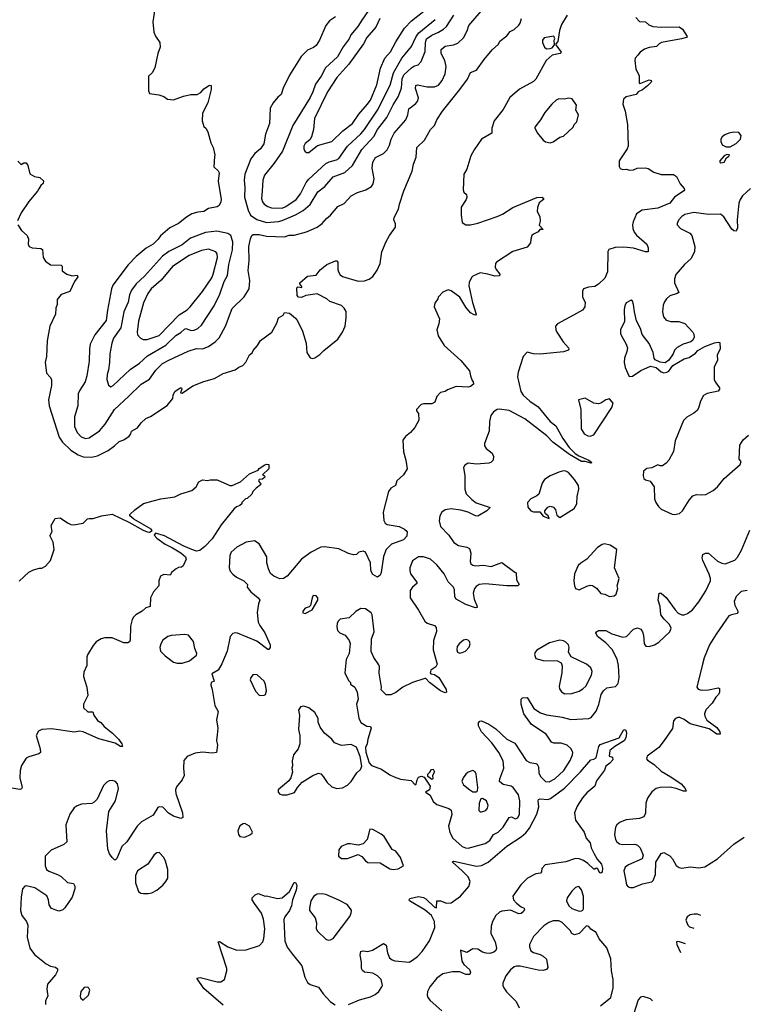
# Model space of a CAD drawing. Extents: x 1468344 to 1613994, y 525695 to 643861.
# Tile 246 of 256: x 1567620 to 1573622, y 565609 to 573764. Entities that reach past the tile are written whole.
import ezdxf

# ---------------------------------------------------------------- set-up
doc = ezdxf.new("R2010")
doc.units = 0

msp = doc.modelspace()

# ---------------------------------------------------------------- linework, layer by layer
at = {"layer": '0CON10XD'}
for points in [[(1568753.8, 573945), (1568722.9, 573745), (1568731.1, 573661.1), (1568745, 573626.2), (1568781.2, 573575), (1568783.8, 573535), (1568763.8, 573485), (1568738.8, 573365), (1568717.5, 573325), (1568686.2, 573295), (1568686.7, 573175), (1568695, 573153.8), (1568772.3, 573142.3), (1568815, 573126.7), (1568845, 573106.7), (1568895, 573100), (1568978.3, 573131.7), (1569037, 573143), (1569090, 573145), (1569119.3, 573160.7), (1569145, 573190), (1569185, 573216.7), (1569195, 573222.5), (1569205, 573217.5), (1569206, 573185), (1569180, 573075), (1569135, 572990), (1569132.5, 572925), (1569145, 572880), (1569162.5, 572865), (1569177.5, 572835), (1569202.5, 572745), (1569222.5, 572705), (1569236.7, 572645), (1569235, 572630), (1569227.5, 572545), (1569265, 572513.3), (1569273.8, 572495), (1569263.9, 572426.1), (1569290, 572275), (1569287.5, 572255), (1569272.5, 572225), (1569255, 572213.8), (1569185, 572200.8), (1569145, 572174.4), (1569095, 572168.6), (1569045.5, 572154.5), (1569000.6, 572129.4), (1568935, 572077.1), (1568865, 572040.8), (1568787.2, 571972.8), (1568768.5, 571945), (1568725, 571905.3), (1568668.7, 571871.3), (1568585, 571803.3), (1568517.4, 571732.6), (1568391.5, 571565), (1568380, 571535), (1568348.5, 571358.5), (1568336.5, 571273.5), (1568242.2, 571155), (1568204.4, 571075), (1568197.9, 571037.9), (1568195.6, 570935.6), (1568177.7, 570815), (1568162.5, 570765), (1568117.5, 570695), (1568105.7, 570665), (1568100.5, 570565), (1568075.4, 570475), (1568073.3, 570393.3), (1568095, 570344.2), (1568128.6, 570308.6), (1568165, 570293.8), (1568195, 570301.2), (1568281.3, 570358.7), (1568329.6, 570415), (1568404.4, 570535.6), (1568525.6, 570645), (1568625.3, 570744.7), (1568695, 570787.1), (1568747.6, 570862.4), (1568804.3, 570915), (1568855, 570944.5), (1569015, 571018.5), (1569085, 571040), (1569135, 571037.5), (1569185, 571056.7), (1569239.2, 571095), (1569271.9, 571128.1), (1569324.4, 571225), (1569379.6, 571370.4), (1569480.3, 571469.7), (1569520, 571535), (1569527.1, 571605), (1569513.2, 571686.8), (1569521.7, 571768.3), (1569518.5, 571885), (1569530.7, 571949.3), (1569543.3, 571976.7), (1569554.5, 571985.5), (1569605, 571985.4), (1569665, 571970.4), (1569815, 571966.5), (1569852.2, 571977.8), (1569895, 571979.5), (1569995, 572008.1), (1570085, 572045.7), (1570124.6, 572075.4), (1570161.7, 572118.3), (1570194.5, 572145.5), (1570255, 572216.2), (1570309.3, 572240.7), (1570366.4, 572303.6), (1570417.4, 572332.6), (1570486.7, 572355), (1570535, 572381.2), (1570547.5, 572405), (1570555.6, 572445), (1570541.2, 572535), (1570546.7, 572585), (1570568.5, 572621.5), (1570635, 572656.7), (1570663.1, 572685), (1570684.5, 572725), (1570696.7, 572775), (1570721.1, 572825), (1570820, 572935), (1570835.4, 572974.6), (1570844.4, 573025), (1570901.5, 573068.5), (1570919.2, 573090.8), (1570923.7, 573116.3), (1570898.9, 573195), (1570901.5, 573218.5), (1570915, 573224.5), (1570995, 573208.2), (1571055, 573208.5), (1571088.4, 573221.6), (1571120.9, 573259.1), (1571143.6, 573315), (1571152.3, 573375), (1571141.2, 573425), (1571112.3, 573485), (1571112.4, 573517.6), (1571145.4, 573544.6), (1571213.7, 573556.3), (1571249.3, 573570.7), (1571296, 573614), (1571327.9, 573672.1), (1571340.6, 573715), (1571460, 573855)], [(1570539.1, 573885), (1570455, 573759.5), (1570422, 573708), (1570362.8, 573637.3), (1570349.2, 573605), (1570300.8, 573539.2), (1570252.7, 573455), (1570154.2, 573365.8), (1570117.5, 573295), (1570069.2, 573230.8), (1570049.2, 573165), (1570025, 573118.6), (1569882.4, 572887.6), (1569797.3, 572675), (1569729.1, 572575), (1569647.8, 572475), (1569634.5, 572435), (1569627.6, 572342.4), (1569622.2, 572282.2), (1569630.6, 572255), (1569645.8, 572235), (1569675, 572215.5), (1569705, 572204.6), (1569795, 572204.1)], [(1572155, 573800), (1572108, 573725), (1572090.8, 573675), (1572077, 573583), (1572060, 573565), (1572060, 573555), (1572106, 573494), (1572097, 573483), (1572031.2, 573468.8), (1571981.4, 573425), (1571895, 573270.8), (1571875, 573251.5), (1571760.5, 573189.5), (1571681.5, 573118.5), (1571625, 573018.6), (1571550, 572925), (1571530, 572865), (1571531.2, 572825), (1571445, 572772.9), (1571383.5, 572686.5), (1571358.2, 572635), (1571323, 572527), (1571300.4, 572485), (1571293.1, 572355), (1571300, 572335), (1571320, 572315), (1571323.8, 572295), (1571319.2, 572275), (1571277.6, 572212.4), (1571277.8, 572145), (1571285.6, 572085), (1571315, 572065.5), (1571355, 572063.8), (1571415, 572077.9), (1571574.3, 572134.3), (1571618.2, 572151.8), (1571705, 572207.3), (1571905, 572291.4), (1571945, 572292.5), (1571960, 572285), (1571960, 572275), (1571923.9, 572246.1), (1571910.7, 572209.3), (1571907.5, 572175), (1571928.8, 572135), (1571931.2, 572095), (1571923, 572063), (1571957.5, 572025), (1571930, 572025), (1571915, 572007.5), (1571875, 571987.5), (1571862.5, 571975), (1571853.3, 571945), (1571852.5, 571915), (1571825, 571880), (1571705.5, 571844.5), (1571570, 571755), (1571562.5, 571745), (1571560, 571715), (1571566.7, 571695), (1571597.5, 571655), (1571595, 571642.5), (1571555, 571638.8), (1571496.6, 571656.6), (1571435, 571665.8), (1571375, 571640.8), (1571361.7, 571628.3), (1571342, 571588), (1571339.8, 571559.8), (1571372.1, 571422.1), (1571402.5, 571325), (1571395, 571317.5), (1571385, 571318.8), (1571355, 571336.2), (1571315, 571382.5), (1571266.5, 571466.5), (1571195, 571519.2), (1571170, 571525), (1571125, 571506), (1571086.7, 571465), (1571085, 571452.5), (1571060, 571415), (1571053.8, 571385), (1571096.7, 571285), (1571093.3, 571245), (1571074.2, 571195.8), (1571085.8, 571145), (1571136.7, 571065), (1571275, 570941.2), (1571346.2, 570855), (1571353.3, 570815), (1571367.5, 570775), (1571376.7, 570765), (1571380, 570745), (1571355.6, 570724.4), (1571335, 570720.8), (1571235, 570725.6), (1571163.2, 570696.8), (1571145, 570683.8), (1571105, 570676.7), (1571076.4, 570643.6), (1571060, 570595), (1571035, 570583.3), (1570965, 570583.3), (1570945, 570576.7), (1570907.5, 570535), (1570907.5, 570525), (1570923, 570503), (1570926.4, 570446.4), (1570893.3, 570385), (1570856.7, 570345), (1570815, 570312.5), (1570795, 570280), (1570798.8, 570185), (1570820, 570115), (1570830, 570045), (1570800, 569995), (1570743.8, 569945), (1570734.3, 569905), (1570695.6, 569884.4), (1570674.3, 569855.7), (1570631.1, 569685), (1570635.6, 569615.6), (1570648, 569595), (1570665, 569582.9), (1570762.5, 569565), (1570806.7, 569545), (1570830, 569525), (1570826.7, 569485), (1570800, 569455), (1570700.9, 569419.1), (1570655.8, 569375), (1570632.6, 569317.4), (1570613.8, 569185), (1570605, 569162.5), (1570585, 569147.5), (1570545, 569170), (1570535, 569187.5), (1570528.8, 569205), (1570526.7, 569265), (1570485, 569352.5), (1570465, 569363.3), (1570430, 569355), (1570410, 569335), (1570385, 569332.5), (1570345, 569343.8), (1570265, 569381.4), (1570145, 569398), (1570115, 569396.2), (1570035.6, 569354.4), (1569954, 569295), (1569835.8, 569154.2), (1569805, 569136.2), (1569776.1, 569133.9), (1569725, 569156.2), (1569697.7, 569177.7), (1569680, 569215), (1569668, 569265), (1569666.2, 569315), (1569605, 569424), (1569565, 569446.9), (1569495, 569437.3), (1569418, 569395), (1569372.9, 569355), (1569361.4, 569325), (1569356, 569225), (1569364.4, 569195), (1569385, 569170.9), (1569415, 569147.7), (1569476.5, 569116.5), (1569500, 569095), (1569507.5, 569085), (1569503.3, 569065), (1569535, 569024.3)], [(1570235, 573788), (1570186.8, 573753.2), (1570156, 573715), (1570104.2, 573595), (1570075, 573550), (1570055, 573532.5), (1570005, 573510), (1569952.1, 573457.9), (1569854.2, 573305), (1569803.2, 573196.8), (1569785.7, 573145), (1569757.4, 573122.6), (1569718.8, 573075), (1569695, 573030), (1569689.2, 572905), (1569655.5, 572815), (1569643.5, 572735), (1569615.6, 572695), (1569567.5, 572655), (1569535, 572610.8), (1569483.8, 572485), (1569478.9, 572435), (1569486.2, 572375), (1569482.9, 572295), (1569513.7, 572185), (1569532.3, 572145), (1569585, 572109.7), (1569665, 572084.8), (1569765, 572093), (1569795, 572101.1), (1569905, 572146.8), (1569967.4, 572182.6), (1570026.4, 572233.6), (1570090.9, 572339.1), (1570147.9, 572382.1), (1570216.8, 572463.2), (1570312.1, 572497.9), (1570376.9, 572555), (1570455, 572689.6), (1570555, 572796.7), (1570585, 572855.5), (1570660.3, 572955), (1570715, 573059.4), (1570756.4, 573123.6), (1570782.9, 573197.1), (1570788.7, 573275), (1570802.7, 573307.3), (1570865, 573366.2), (1570885, 573379.2), (1570920.2, 573389.8), (1570945, 573418), (1570978.5, 573501.5), (1570980.7, 573575), (1570990.8, 573605), (1571035, 573635.7), (1571090.2, 573659.8), (1571131.5, 573685), (1571155, 573707.3), (1571215, 573800)], [(1570604.6, 573775), (1570569.1, 573700.9), (1570494.4, 573615), (1570467.8, 573565), (1570345.2, 573394.8), (1570245.8, 573285), (1570169.1, 573165), (1570061.2, 572945), (1570053.1, 572855), (1570037.3, 572792.7), (1570022.5, 572767.5), (1569985, 572738.8), (1569972.9, 572717.1), (1569972.5, 572695), (1569980.8, 572675), (1569995, 572663.8), (1570015, 572663.3)], [(1570015, 572663.3), (1570088, 572722), (1570205.8, 572755), (1570297.8, 572842.2), (1570376.8, 572903.2), (1570428.3, 572981.7), (1570499.5, 573060.5), (1570525, 573098.1), (1570579.2, 573225), (1570608.5, 573361.5), (1570644.4, 573445), (1570692.1, 573497.9), (1570735, 573581.4), (1570807.1, 573692.9), (1570865, 573755.6), (1570968.9, 573835)], [(1572725, 573781.2), (1572755, 573747.5), (1572805, 573747.1), (1572831.1, 573721.1), (1572865, 573706.9), (1572935, 573701.1), (1573084.1, 573704.1), (1573110, 573685), (1573150, 573625), (1573142.5, 573615), (1573102.5, 573605), (1572935.6, 573574.4), (1572916.7, 573565), (1572895, 573541.2), (1572835, 573532.9), (1572795, 573519.4), (1572760, 573495), (1572739.3, 573470.7), (1572718.6, 573445), (1572715.6, 573425), (1572724.3, 573355), (1572751.7, 573301.7), (1572750.9, 573240.9), (1572755, 573234.6), (1572765, 573237.1), (1572835, 573266), (1572850.7, 573260.7), (1572853.6, 573253.6), (1572852, 573245), (1572820, 573215), (1572777.7, 573182.3), (1572744.4, 573165.6), (1572726.9, 573143.1), (1572645, 573126), (1572622.5, 573105), (1572615.8, 573065), (1572636, 573005), (1572655.7, 572895.7), (1572660, 572715), (1572653.3, 572695), (1572586, 572595), (1572586.7, 572546.7), (1572595, 572532.5), (1572613.6, 572523.6), (1572643.6, 572526.4), (1572675, 572518), (1572705, 572521.4), (1572735.6, 572534.4), (1572805, 572538.1), (1572825, 572532.2), (1572872.2, 572502.2), (1572935, 572482.5), (1573035, 572481.2), (1573060, 572465), (1573090, 572405), (1573124, 572365), (1573128, 572355), (1573122.5, 572345), (1573045, 572293.3), (1573005, 572244.4), (1572905, 572203.6), (1572775, 572187.3), (1572730, 572155), (1572700.8, 572090.8), (1572695.6, 572065), (1572700, 572035), (1572711.1, 572005), (1572729.8, 571979.8), (1572815, 571903.3), (1572826.2, 571875), (1572825, 571840), (1572805, 571840.8), (1572705, 571871.5), (1572625, 571879.5), (1572551.9, 571878.1), (1572500.7, 571859.3), (1572493.3, 571845), (1572490, 571675), (1572468.3, 571621.7), (1572415, 571572.5), (1572385, 571553.3), (1572330.7, 571549.3), (1572290, 571535), (1572282.5, 571515), (1572283, 571467), (1572303, 571423), (1572301.2, 571385), (1572281.7, 571358.3), (1572207, 571317)], [(1567604, 572065), (1567635, 572017.5), (1567683.1, 571975), (1567692.5, 571945), (1567690, 571905), (1567697.5, 571885), (1567723.9, 571873.9), (1567795, 571868.8), (1567810, 571860), (1567813.8, 571795), (1567833.3, 571765), (1567875, 571734), (1567965, 571730), (1567971.7, 571721.7), (1567972.5, 571685), (1568010, 571655), (1568055, 571643.3), (1568095, 571647.5), (1568102.5, 571635), (1568074.1, 571595.9), (1568035, 571513.3), (1567965, 571486.7), (1567930, 571445), (1567930, 571405), (1567920, 571375), (1567916.2, 571325), (1567871.2, 571225), (1567848, 571105), (1567842.5, 570975), (1567831.4, 570925), (1567834.2, 570905), (1567842, 570835), (1567873.9, 570803.9), (1567883.6, 570783.6), (1567884, 570735), (1567859.4, 570615), (1567864.6, 570564.6), (1567947.7, 570305), (1567975, 570265.6), (1568045, 570197.9), (1568105, 570158.5), (1568145, 570142.2), (1568215, 570141.1), (1568265, 570151.2), (1568353.1, 570196.9), (1568406.4, 570233.6), (1568445, 570269.2), (1568483.3, 570285), (1568526.2, 570315), (1568542, 570335), (1568547.5, 570355), (1568595.5, 570384.5), (1568625.6, 570424.4), (1568665, 570460), (1568705, 570478), (1568842.5, 570567.5), (1568890, 570625), (1568892, 570655), (1568906, 570684), (1568950, 570715), (1568960, 570715), (1568962.5, 570705), (1568952.5, 570672.5), (1568965, 570671.2), (1569055, 570730.6), (1569145, 570768), (1569235, 570792), (1569305.8, 570834.2), (1569405, 570863.3), (1569435, 570886.7), (1569469.3, 570900.7), (1569493.8, 570926.2), (1569525, 570987.5), (1569546.4, 571003.6), (1569553.3, 571025), (1569590, 571065), (1569615, 571106.7), (1569707.5, 571175), (1569749.5, 571250.5), (1569765, 571293.3), (1569803, 571317), (1569815, 571337.5), (1569855, 571332.5), (1569905, 571292.5), (1569920.7, 571270.7), (1569964.1, 571184.1), (1569992, 571085), (1569997.6, 571007.6), (1570025, 570964), (1570045, 570957.5), (1570065.5, 570964.5), (1570105, 570990), (1570139.2, 571025), (1570255, 571118.9), (1570294.5, 571175), (1570317.1, 571225), (1570325.5, 571295), (1570324.2, 571345.8), (1570307.9, 571375), (1570285, 571396.1), (1570190, 571430), (1570165, 571450.8), (1570085, 571494.2), (1569991.7, 571478.3), (1569955, 571463.3), (1569930, 571465), (1569918.3, 571478.3), (1569916.7, 571543.3), (1569925, 571552.5), (1569957.5, 571545), (1569957.5, 571555), (1569940, 571575), (1569940, 571585), (1570005, 571640), (1570075, 571648.8), (1570108.8, 571691.2), (1570164.4, 571735.6), (1570235, 571766.2), (1570246.2, 571766.2), (1570256.7, 571755), (1570256, 571695), (1570260, 571675), (1570275, 571651.2), (1570295, 571636.2), (1570425, 571599.4), (1570475, 571600.6), (1570515, 571614.2), (1570545, 571638), (1570580.9, 571689.1), (1570605.5, 571745), (1570619.7, 571840.3), (1570654.6, 571925.4), (1570682.6, 571977.4), (1570734.2, 572045), (1570732.3, 572072.3), (1570718.8, 572105), (1570721.2, 572125), (1570759.2, 572195), (1570765.6, 572235), (1570800.8, 572345), (1570870, 572510), (1570883.1, 572566.9), (1570905.6, 572625), (1570908.8, 572705), (1570973.6, 572766.4), (1571024.2, 572855), (1571055, 572888.8), (1571075.5, 572934.5), (1571121.4, 573005), (1571264.7, 573185.3), (1571328.2, 573271.8), (1571355, 573325.8), (1571403.3, 573345), (1571466.2, 573435), (1571535, 573513.8), (1571585, 573560), (1571597.5, 573585), (1571655, 573630), (1571683.6, 573666.4), (1571716.2, 573683.8), (1571755, 573717.5), (1571766.7, 573735), (1571776.4, 573773.6)], [(1569795, 572204.1), (1569825, 572217.1), (1569911.2, 572275), (1569945, 572322.2), (1569993.3, 572416.7), (1570016.1, 572443.9), (1570155, 572572.1), (1570185, 572587.7), (1570245, 572601.8), (1570265, 572613.6), (1570335.4, 572715), (1570445, 572818.2), (1570476.2, 572855), (1570582.8, 573015), (1570688.6, 573221.4), (1570716.6, 573325), (1570786.5, 573445), (1570812.8, 573477.2), (1570865, 573540.5), (1570905.3, 573625), (1570925.8, 573655), (1571060.7, 573765)], [(1571985, 573522.5), (1572015, 573524.2), (1572030, 573530), (1572050, 573555), (1572047.5, 573595), (1572052.5, 573605), (1572045, 573627.5), (1571965, 573612.5), (1571951.9, 573595), (1571951.4, 573575), (1571966.6, 573536.6), (1571985, 573522.5)], [(1572015, 572743.8), (1572038.7, 572751.3), (1572095, 572791.2), (1572125, 572800), (1572205, 572873.3), (1572214, 572895), (1572235, 572917.5), (1572248.8, 572975), (1572226.2, 573015), (1572233.3, 573055), (1572197.7, 573107.7), (1572165, 573113.8), (1572133.9, 573106.1), (1572085, 573107.5), (1572065, 573098), (1572028.8, 573065), (1571970, 572995), (1571935.5, 572934.5), (1571886.7, 572875), (1571886.2, 572865), (1571908.8, 572825), (1571955, 572766.7), (1571975, 572751.2), (1572015, 572743.8)], [(1573470.9, 572710.9), (1573505, 572712), (1573555, 572738), (1573591.2, 572775), (1573595.8, 572805.8), (1573578.3, 572828.3), (1573535, 572832), (1573495, 572824), (1573460.3, 572809.7), (1573437.7, 572792.3), (1573428.8, 572775), (1573428.8, 572755), (1573438.3, 572728.3), (1573470.9, 572710.9)], [(1573428.3, 572578.3), (1573455, 572583.3), (1573475, 572620), (1573495, 572632.5), (1573500, 572645), (1573477, 572647), (1573455, 572637.5), (1573420, 572595), (1573420, 572585), (1573428.3, 572578.3)], [(1567605, 572592.5), (1567633.6, 572563.6), (1567655, 572577.5), (1567675, 572577.5), (1567686.7, 572555), (1567705, 572486.7), (1567744.2, 572464.2), (1567785.9, 572455.9), (1567818.8, 572428.8), (1567815, 572406.7), (1567795, 572391.2), (1567777.5, 572362.5), (1567767.7, 572342.3), (1567695, 572258.8), (1567632.5, 572165), (1567603.3, 572096.7)], [(1573674.3, 572365), (1573606.7, 572305), (1573587.3, 572275), (1573578.2, 572245), (1573562.7, 572105), (1573565, 572040), (1573555, 572012.5), (1573535, 572016.2), (1573517.9, 572027.9), (1573452.1, 572132.1), (1573425, 572151.9), (1573325, 572149.6), (1573205, 572167.3), (1573128.9, 572151.1), (1573104.3, 572135), (1573077.4, 572102.6), (1573065.9, 572075.9), (1573067.5, 572065), (1573093.2, 572033.2), (1573170, 571995), (1573187.6, 571977.6), (1573212.2, 571885), (1573210, 571845), (1573181.9, 571785), (1573127.1, 571735), (1573055.3, 571654.7), (1573043, 571617), (1573043.6, 571585), (1573080, 571505), (1573067.5, 571495), (1573005, 571475.5), (1572979.2, 571450.8), (1572962.3, 571427.7), (1572951.5, 571398.5), (1572943.8, 571343.8), (1572952.7, 571302.7), (1572975, 571274.4), (1573015, 571263.3), (1573080, 571265), (1573128.8, 571248.8), (1573196.7, 571175), (1573205, 571160), (1573206.7, 571135), (1573195, 571110), (1573180, 571095), (1573115, 571076.2), (1573065, 571050), (1573045, 571027.5), (1573033.3, 570995), (1572996.4, 570943.6), (1572967, 570923), (1572925, 570927.5), (1572885, 570947.5), (1572875, 570960), (1572867.3, 571007.3), (1572835, 571082.5), (1572775, 571157.5), (1572762.9, 571205), (1572730.3, 571270.3), (1572712.5, 571345), (1572705.7, 571405.7), (1572695, 571432.5), (1572685, 571440), (1572645, 571420), (1572632, 571395), (1572625.9, 571364.1), (1572630, 571265), (1572596.1, 571193.9), (1572596.2, 571165), (1572604, 571145), (1572641.7, 571081.7), (1572654, 571045), (1572650, 571015), (1572628.8, 570961.2), (1572626, 570925), (1572634.2, 570884.2), (1572669.3, 570809.3), (1572695, 570810), (1572765, 570858.8), (1572845, 570893.3), (1572893.6, 570883.6), (1572935, 570846.7), (1572955, 570840), (1572980, 570845), (1572995.9, 570854.1), (1573029.3, 570900.7), (1573125, 570956.2), (1573165, 570966.7), (1573219.3, 571000.7), (1573237, 571023), (1573295, 571056.7), (1573375, 571086.2), (1573405, 571093.3), (1573418.8, 571088.8), (1573421.7, 571038.3), (1573397.5, 570985), (1573400, 570945), (1573373.8, 570885), (1573373.8, 570785), (1573380, 570765), (1573416.7, 570715), (1573417.5, 570705), (1573405, 570686.7), (1573315, 570667.5), (1573285, 570651.2), (1573258.8, 570605), (1573242, 570545), (1573231.7, 570528.3), (1573205, 570505.8), (1573147, 570473), (1573120, 570445), (1573050.8, 570275), (1573035, 570187.5), (1572996, 570115), (1572975, 570090), (1572945, 570070), (1572925, 570067.5), (1572905, 570076.2), (1572855, 570051.2), (1572815, 570046.2), (1572787.5, 570025), (1572783.3, 569985), (1572790, 569965), (1572805, 569953.8), (1572842.3, 569942.3), (1572875.6, 569895.6), (1572878.1, 569795), (1572889.1, 569765), (1572911.7, 569731.7), (1572935, 569711.1), (1573025, 569668.6), (1573045, 569664.3), (1573085, 569674.5), (1573110.6, 569695), (1573165.7, 569785), (1573195, 569819.2), (1573225, 569830.8), (1573265, 569827.5), (1573305, 569832.5), (1573365, 569864.3), (1573400, 569895), (1573454.2, 569965), (1573589.3, 570080.7), (1573597.5, 570105), (1573580, 570125), (1573585, 570240), (1573612.5, 570285), (1573657, 570323)], [(1568375, 570723.3), (1568395, 570733.8), (1568534.3, 570865.7), (1568612.2, 570917.8), (1568679.9, 570980.1), (1568831.7, 571068.3), (1568912.6, 571147.4), (1568955.7, 571174.3), (1568985, 571201.8), (1568995.3, 571205.3), (1569040.7, 571190.7), (1569065, 571192.3), (1569094.7, 571205.3), (1569125.9, 571234.1), (1569231.2, 571395), (1569278.8, 571491.2), (1569313.3, 571595), (1569342.5, 571645), (1569353.7, 571736.4), (1569382, 571858), (1569385.3, 571925), (1569370.4, 571975), (1569345, 571993.8), (1569253, 572013), (1569158.8, 572001.2), (1569035, 571953.2), (1568965, 571899.1), (1568855.8, 571844.2), (1568804.4, 571805), (1568655, 571639.1), (1568583.8, 571576.2), (1568545, 571524.3), (1568528.9, 571485), (1568518.7, 571425), (1568482.2, 571345), (1568457.8, 571212.2), (1568398.5, 571125), (1568382.3, 571085), (1568367.1, 570995), (1568364.4, 570925), (1568356.7, 570865), (1568344.4, 570825), (1568342.2, 570785), (1568355, 570737.5), (1568375, 570723.3)], [(1568675, 571113.9), (1568775, 571147.7), (1568940.3, 571319.7), (1569008, 571362), (1569031.5, 571385), (1569135, 571512.5), (1569210.4, 571625), (1569224, 571655), (1569259.5, 571795), (1569256.1, 571825), (1569245, 571841.1), (1569185, 571862.7), (1569125, 571852.9), (1569025, 571810), (1568885, 571718.9), (1568792.2, 571607.8), (1568710.4, 571535), (1568682.7, 571497.3), (1568645, 571418.8), (1568605, 571267.5), (1568593.3, 571175), (1568595.8, 571155), (1568617.6, 571127.6), (1568642.5, 571115), (1568675, 571113.9)], [(1572207, 571317), (1572073.9, 571246.1), (1572057.5, 571225), (1572060, 571195), (1572068.8, 571175), (1572120.8, 571095), (1572166.2, 571045), (1572170, 571035), (1572165, 571027.5), (1572125.8, 571014.2), (1571932.7, 570992.7), (1571875, 570996.2), (1571825, 571010), (1571791.2, 570975), (1571750, 570845), (1571744.2, 570805), (1571772.5, 570685), (1571791.1, 570655), (1571845, 570604.5), (1571915, 570556.5), (1572015.2, 570435.2), (1572060.2, 570400.2), (1572119.6, 570295), (1572171.8, 570221.8), (1572221.9, 570171.9), (1572251.8, 570151.8), (1572335, 570116.7), (1572360, 570095), (1572355, 570090), (1572304.2, 570104.2), (1572275, 570105.8), (1572175, 570163.1), (1572037.5, 570265), (1571986.6, 570316.6), (1571805, 570456.9), (1571675, 570527.8), (1571595, 570538.2), (1571575, 570534.4), (1571545, 570515.7), (1571522.5, 570485), (1571510.6, 570435), (1571510, 570355), (1571470, 570255), (1571471.2, 570235), (1571483.2, 570213.2), (1571534.2, 570174.2), (1571543.8, 570145), (1571541.2, 570115), (1571522.9, 570097.1), (1571505, 570091.9), (1571405, 570082.5), (1571335, 570091.2), (1571306.4, 570073.6), (1571297.5, 570055), (1571307.5, 569985), (1571307.5, 569875), (1571318.1, 569838.1), (1571365, 569790), (1571402.2, 569762.2), (1571516.4, 569723.6), (1571488.8, 569695), (1571415, 569652.9), (1571395, 569654.3), (1571333.7, 569683.6), (1571275, 569702.3), (1571195, 569711.2), (1571145, 569705.5), (1571115.7, 569685), (1571100, 569655), (1571094.3, 569614.3), (1571107.1, 569565), (1571174.3, 569495), (1571215, 569434.3), (1571255, 569409.2), (1571325, 569396), (1571345, 569383.3), (1571357.5, 569345), (1571350.8, 569275), (1571357.7, 569257.7), (1571373.3, 569245), (1571395, 569241.4), (1571462.7, 569247.3), (1571525, 569236), (1571613, 569267), (1571721.7, 569188.3), (1571731.7, 569181.7), (1571736.7, 569125), (1571756.7, 569085), (1571746.4, 569073.6), (1571655.8, 569074.2), (1571475, 569092.7), (1571426.7, 569085), (1571400.5, 569069.5), (1571386.4, 569053.6), (1571376.9, 569015), (1571385.7, 568965), (1571410, 568905), (1571410, 568895), (1571395, 568893.8), (1571315, 568921.1), (1571235, 568964), (1571225.8, 568985), (1571222.1, 569042.1), (1571213.4, 569063.4), (1571168.1, 569108.1), (1571135.4, 569175), (1571075, 569248.9), (1571024.2, 569295), (1570965, 569314.5), (1570925, 569315.6), (1570875, 569282), (1570852, 569225), (1570850.5, 569200.5), (1570858, 569175), (1570910, 569105), (1570908.8, 569095), (1570872.9, 569065), (1570855.8, 569035), (1570853.8, 568976.2), (1570924.4, 568874.4), (1570975, 568782), (1570995.7, 568765.7), (1571057.5, 568747.5), (1571069.5, 568729.5), (1571073.6, 568696.4), (1571048.3, 568621.7), (1571044.6, 568545.4), (1571077.5, 568425), (1571066.2, 568403.8), (1571026, 568375), (1571020, 568355), (1571026.4, 568346.4), (1571055, 568340), (1571091.1, 568315), (1571152, 568215), (1571155.8, 568194.2), (1571145, 568190), (1571106, 568205), (1571014.2, 568275), (1570985, 568306.7), (1570975, 568306.7), (1570875, 568274.2), (1570794.5, 568235.5), (1570735, 568192), (1570695, 568173.3), (1570655, 568172.5), (1570613.6, 568213.6), (1570616.2, 568235), (1570598.8, 568351.2), (1570600, 568405), (1570595, 568420), (1570555, 568480), (1570531.7, 568531.7), (1570533.3, 568635), (1570555.8, 568695), (1570539.2, 568835), (1570531.7, 568851.7), (1570484.3, 568884.3), (1570445, 568886.2), (1570405, 568863.3), (1570349.8, 568810.2), (1570275, 568798.1), (1570260, 568785), (1570250, 568765), (1570246.7, 568735), (1570253.3, 568705), (1570272.5, 568685), (1570315.7, 568665.7), (1570350.7, 568620.7), (1570358.3, 568598.3), (1570348.8, 568515), (1570324.2, 568465), (1570314, 568355), (1570345, 568290), (1570360, 568275), (1570361.7, 568261.7), (1570397.5, 568235), (1570416.7, 568195), (1570423.9, 568136.1), (1570410, 568095), (1570428.3, 567978.3), (1570445, 567942.5), (1570495, 567912.5), (1570525, 567910), (1570532.5, 567895), (1570503.3, 567805), (1570498.8, 567765), (1570485.8, 567735), (1570488.1, 567698.1), (1570515, 567610), (1570535, 567586.2), (1570617.7, 567557.7), (1570685, 567510), (1570722.3, 567492.3), (1570775, 567474.2), (1570861.7, 567461.7), (1570895, 567426), (1570905, 567433.3), (1570911.4, 567468.6), (1570925, 567491.2), (1570948, 567498), (1570969.3, 567489.3), (1571019.2, 567415), (1571014.1, 567385.9), (1570981.2, 567365), (1571020, 567340), (1571045, 567290), (1571075, 567262.9), (1571175, 567231.4), (1571195.5, 567215.5), (1571198.9, 567181.1), (1571173.1, 567085), (1571182.8, 567032.8), (1571208.1, 566985), (1571285.9, 566915.9), (1571313.6, 566903.6), (1571335, 566901.8), (1571475, 566941.1), (1571514, 566966), (1571545.8, 567014.2), (1571584.7, 567035.3), (1571624.8, 567075.2), (1571675, 567155.6), (1571695, 567160.6), (1571725, 567144.3), (1571746.1, 567153.9), (1571759.1, 567185), (1571763.5, 567295), (1571751.1, 567345), (1571708.6, 567405), (1571690, 567415), (1571625, 567430.4), (1571595.6, 567455), (1571597.3, 567475), (1571630.5, 567565), (1571623.8, 567625), (1571587.9, 567695), (1571531.1, 567775), (1571446, 567865), (1571422, 567915), (1571420, 567940), (1571432.5, 567955), (1571445, 567956), (1571505, 567927.8), (1571565, 567890.9), (1571655, 567806.2), (1571722.5, 567772.5), (1571815, 567628.5), (1571845, 567610.4), (1571894.5, 567604.5), (1571906.9, 567596.9), (1571918.5, 567575), (1571921.2, 567525), (1571934.5, 567495), (1571974.7, 567454.7), (1572005, 567452.2), (1572052.9, 567477.1), (1572128.5, 567545), (1572181.1, 567628.9), (1572200, 567675), (1572201.9, 567695), (1572188.1, 567725), (1572154, 567754), (1572105, 567772.1), (1572045, 567772.7), (1572025, 567781.1), (1571981.8, 567845), (1571859.5, 567925), (1571795.6, 568015), (1571774.3, 568095), (1571772.7, 568137.3), (1571785, 568146.2), (1571825, 568151.2), (1571879.1, 568059.1), (1571934.2, 568024.2), (1571985, 568006.1), (1572115, 567986.4), (1572185, 567969.1), (1572334.1, 567975.9), (1572355, 567984), (1572394.5, 568035.5), (1572417, 568093), (1572437.9, 568175), (1572454.7, 568205.3), (1572485, 568229.5), (1572555, 568240.6), (1572576.9, 568265), (1572586.5, 568315), (1572579.1, 568415), (1572568.3, 568468.3), (1572528.3, 568548.3), (1572475, 568602.9), (1572406.2, 568655), (1572393.8, 568685), (1572397.5, 568695), (1572415, 568703.8), (1572475, 568705.8), (1572526.4, 568676.4), (1572615, 568648.6), (1572646.2, 568655), (1572705, 568716.2), (1572737.7, 568727.7), (1572765, 568716.2), (1572778, 568695), (1572787.5, 568665), (1572794.2, 568594.2), (1572806.4, 568576.4), (1572833.6, 568573.6), (1572877.5, 568585), (1572915, 568609.2), (1573005.8, 568695), (1573017.8, 568725), (1573002.9, 568755), (1572957.6, 568797.6), (1572930.8, 568835), (1572924.2, 568905), (1572908.8, 568955), (1572916.7, 569013.3), (1572935, 569013.8), (1572975, 568978.8), (1573049.4, 568875), (1573075, 568849.4), (1573105, 568835.6), (1573125, 568835.5), (1573150.8, 568845), (1573194.5, 568875), (1573245, 568941.1), (1573305, 569032.2), (1573342.7, 569115), (1573343.3, 569135), (1573332.2, 569172.2), (1573278, 569285), (1573273.8, 569306.2), (1573280, 569335), (1573300, 569345), (1573325, 569346.7), (1573399.7, 569279.7), (1573435, 569261.5), (1573465, 569258.2), (1573545, 569288.5), (1573566.9, 569313.1), (1573600.2, 569369.8), (1573666.8, 569535)], [(1572345, 570314), (1572375, 570326.7), (1572525, 570552.5), (1572537, 570587), (1572505, 570622.5), (1572475, 570616.2), (1572435, 570586.7), (1572415, 570581.2), (1572376.7, 570586.7), (1572305, 570630), (1572250, 570615), (1572267.5, 570535), (1572270, 570375), (1572296.2, 570335), (1572325, 570316), (1572345, 570314)], [(1567615, 569112.5), (1567695, 569187.5), (1567735, 569207.5), (1567785, 569222.5), (1567805, 569222.5), (1567835, 569237.5), (1567876, 569285), (1567906, 569375), (1567897.5, 569437.5), (1567872.5, 569485), (1567872.5, 569495), (1567890, 569525), (1567880, 569575), (1567915, 569632.5), (1567955, 569637.5), (1568015, 569597.5), (1568045, 569582.5), (1568065, 569580), (1568147, 569593), (1568181.2, 569628.8), (1568195, 569633.3), (1568228.3, 569631.7), (1568296.7, 569653.3), (1568385, 569667.1), (1568525, 569602), (1568641.9, 569535), (1568675, 569520.8), (1568695, 569520), (1568718, 569532), (1568708.5, 569545), (1568565, 569628.1), (1568533.8, 569655), (1568533.3, 569665), (1568573.3, 569705), (1568645, 569756), (1568725, 569778), (1568790, 569795), (1568905, 569811.2), (1568955, 569836.7), (1569045.9, 569864.1), (1569083.3, 569895), (1569104.1, 569935.9), (1569135, 569952.5), (1569175, 569947.5), (1569197, 569953), (1569255, 569952.5), (1569360, 569905), (1569380, 569905), (1569450, 569935), (1569525, 570002.5), (1569595, 570033.3), (1569603.6, 570046.4), (1569651.7, 570078.3), (1569665, 570083.3), (1569685, 570080), (1569683.8, 570045), (1569632.5, 569995), (1569646.7, 569986.7), (1569650, 569975), (1569631.7, 569958.3), (1569605, 569956.7), (1569597.5, 569945), (1569616.7, 569916.7), (1569615, 569910), (1569580, 569885), (1569552.5, 569855), (1569542.5, 569835), (1569505, 569797.5), (1569490, 569795), (1569460, 569765), (1569460, 569755), (1569445, 569740), (1569415, 569730), (1569395, 569710), (1569290.2, 569579.8), (1569215.8, 569465), (1569155, 569401.2), (1569112.7, 569367.3), (1569085, 569361.9), (1569046.2, 569375), (1568974.8, 569404.8), (1568819.2, 569489.2), (1568745, 569511.1), (1568733.6, 569495), (1568755, 569470.7), (1568825, 569419.1), (1568885, 569390.4), (1568955, 569346.9), (1568992.9, 569315), (1569000, 569295), (1568975, 569240), (1568961.7, 569228.3), (1568935, 569227.5), (1568915, 569216.7), (1568880.7, 569189.3), (1568867, 569163), (1568815, 569167.5), (1568787.5, 569155), (1568772.5, 569115), (1568772.5, 569075), (1568728.8, 569025), (1568704.2, 568975.8), (1568700, 568905), (1568665, 568893.3), (1568635, 568866.2), (1568582.5, 568835), (1568562.5, 568815), (1568552.5, 568795), (1568539.3, 568740.7), (1568536.2, 568625), (1568529.3, 568610.7), (1568515, 568603.3), (1568483.6, 568603.6), (1568385, 568643.8), (1568325, 568643.8), (1568295, 568636.2), (1568255, 568611.2), (1568228.3, 568581.7), (1568182.5, 568502.5), (1568176.2, 568485), (1568176.7, 568415), (1568150.7, 568359.3), (1568150, 568325), (1568176, 568235), (1568183.6, 568166.4), (1568147.5, 568095), (1568150, 568065), (1568185, 568032), (1568225, 568030), (1568233, 568003), (1568265, 567960), (1568291.7, 567941.7), (1568319.2, 567909.2), (1568390, 567855), (1568437.5, 567805), (1568465.8, 567765.8), (1568472.5, 567745), (1568455, 567744.3), (1568412.3, 567772.3), (1568275, 567808.5), (1568145, 567865.8), (1568115, 567870), (1568075, 567863.1), (1567885, 567891.4), (1567805, 567886.2), (1567775, 567872.5), (1567756.7, 567835), (1567791.2, 567725), (1567793.3, 567695), (1567777.7, 567682.3), (1567750, 567675), (1567695, 567658.8), (1567675, 567646.7), (1567634.1, 567585.9), (1567624.1, 567545.9), (1567622.5, 567485), (1567640, 567405), (1567635, 567392.5), (1567622.5, 567387.5), (1567505, 567406.2)], [(1572005, 569632.5), (1571997.5, 569655), (1571975, 569672.5), (1571970, 569685), (1571970, 569695), (1571995, 569725.8), (1572015, 569734.2), (1572042, 569725), (1572058.6, 569705), (1572070.3, 569660.3), (1572095, 569640), (1572212.5, 569715), (1572236.4, 569753.6), (1572236.7, 569815), (1572251.2, 569875), (1572248.8, 569905), (1572217.1, 569955), (1572165, 570012.5), (1572145, 570025.7), (1572125, 570027.1), (1572085, 570016.9), (1572014.6, 569985.4), (1571966.2, 569955), (1571947.5, 569925), (1571920.8, 569835), (1571905, 569820.8), (1571853.8, 569795), (1571827.5, 569765), (1571829.2, 569725), (1571853.3, 569695), (1571875, 569687.5), (1571927.7, 569687.7), (1571955, 569652.9), (1572005, 569632.5)], [(1572505, 568986), (1572545, 568991.2), (1572561.2, 569005), (1572573.6, 569053.6), (1572570, 569075), (1572585.6, 569135), (1572546.9, 569225), (1572566.2, 569375), (1572512.3, 569412.3), (1572465, 569422), (1572445, 569418), (1572405, 569392), (1572318, 569295), (1572267.4, 569262.6), (1572247.4, 569242.6), (1572217.1, 569175), (1572210.8, 569115), (1572215.8, 569075.8), (1572225, 569053.8), (1572255, 569042.5), (1572316.8, 569073.2), (1572345, 569080.8), (1572365, 569078.6), (1572398, 569055), (1572435, 569012.5), (1572467.5, 569005), (1572505, 568986)], [(1569535, 569024.3), (1569595.6, 568975), (1569608.6, 568955), (1569597.5, 568925), (1569588, 568855), (1569595.8, 568775), (1569608.6, 568745), (1569649.6, 568685), (1569693.6, 568585), (1569695.9, 568565), (1569685, 568548.8), (1569675, 568548.9), (1569585, 568617.3), (1569425, 568683.8), (1569405, 568686.2), (1569385, 568680), (1569363.9, 568656.1), (1569339.2, 568535), (1569295, 568427.5), (1569265, 568376.7), (1569212.5, 568345), (1569230, 568285), (1569207, 568273), (1569203.8, 568255), (1569215.9, 568215.9), (1569236, 568085), (1569263.3, 568035), (1569249.2, 567965), (1569261.2, 567895), (1569255, 567840), (1569250, 567795), (1569258, 567755), (1569250, 567695), (1569215, 567688.6), (1569135, 567697.3), (1569075, 567689.5), (1569008.1, 567661.9), (1568981.2, 567628.8), (1568975.8, 567565), (1568982.5, 567505), (1568965, 567468.8), (1568919.2, 567410.8), (1568910.5, 567385), (1568913.7, 567353.7), (1568968.6, 567195), (1568972.5, 567155), (1568955, 567148.8), (1568895, 567168), (1568852.6, 567192.6), (1568805, 567240.8), (1568776, 567244), (1568765, 567238.8), (1568725.3, 567174.7), (1568630.2, 567119.8), (1568594.2, 567085), (1568507.1, 566955), (1568465.7, 566915), (1568425, 566816.7), (1568415, 566806.7), (1568405, 566806.7), (1568386, 566825), (1568364.3, 566854.3), (1568350, 566895), (1568338.8, 567045), (1568358.8, 567205), (1568412.9, 567295), (1568438.6, 567395), (1568429.2, 567435), (1568415, 567453.8), (1568385, 567462), (1568361.2, 567458.8), (1568341.2, 567448.8), (1568315, 567420), (1568262.7, 567307.3), (1568237.9, 567282.1), (1568216.7, 567273.3), (1568133.2, 567266.8), (1568096.6, 567253.4), (1568072.5, 567235), (1568035, 567183.8), (1568003.5, 567095), (1568011.2, 566955), (1567986.4, 566933.6), (1567880, 566885), (1567830, 566835), (1567830, 566755), (1567841.2, 566725), (1567860.9, 566710.9), (1567934.3, 566684.3), (1567965, 566666.2), (1568015, 566616.7), (1568065, 566610), (1568077.3, 566587.3), (1568075.7, 566564.3), (1568054, 566495), (1567995, 566406.7), (1567977.3, 566392.7), (1567945, 566381.2), (1567885, 566402.5), (1567864.1, 566434.1), (1567858.8, 566475), (1567845, 566506.2), (1567745, 566574.3), (1567675, 566590.8), (1567662.4, 566587.6), (1567644.3, 566565), (1567632.5, 566495), (1567626, 566385), (1567638, 566345), (1567676.2, 566295), (1567688.8, 566265), (1567682, 566165), (1567703, 566073), (1567741.7, 566021.7), (1567840, 565945), (1567875.9, 565925.9), (1567917.3, 565917.3), (1567933.8, 565903.8), (1567934, 565885), (1567916.6, 565853.4), (1567850, 565775), (1567843.8, 565735), (1567853, 565677), (1567843.3, 565656.7), (1567833.9, 565636.1), (1567833, 565607)], [(1569985, 568844.5), (1570042.5, 568875), (1570088.8, 568955), (1570090, 568975), (1570075, 568992.5), (1570052.5, 568995), (1570042, 568975), (1570028.8, 568911.2), (1570018.8, 568901.2), (1569985, 568889.2), (1569964.2, 568865), (1569965, 568852.5), (1569985, 568844.5)], [(1573645, 569036.4), (1573595, 569028.5), (1573555, 568987.1), (1573539.5, 568945), (1573542.9, 568915), (1573567.5, 568865), (1573567.7, 568852.3), (1573562.5, 568845), (1573515, 568835.6), (1573495, 568825.6), (1573388.2, 568675), (1573333.9, 568586.1), (1573290.5, 568479.5), (1573275.3, 568425), (1573229.2, 568235), (1573239.5, 568219.5), (1573265, 568210), (1573325, 568214.4), (1573405, 568231.2), (1573415.8, 568225.8), (1573415.6, 568195), (1573407.5, 568175), (1573386.7, 568153.3), (1573355, 568102.5), (1573303.5, 568046.5), (1573292.1, 568015), (1573295.4, 567995), (1573313.2, 567963.2), (1573395, 567900.8), (1573420, 567865), (1573422.5, 567845), (1573395, 567847.1), (1573330, 567890), (1573175, 567930.9), (1573125, 567967.5), (1573087.5, 567985), (1573072.5, 567985), (1573051.2, 567975), (1573035, 567956.2), (1573027.8, 567892.2), (1572958.6, 567795), (1572913, 567737), (1572817, 567663), (1572813.3, 567643.3), (1572820.7, 567630.7), (1572875, 567596.2), (1572935, 567538.6), (1573013.6, 567493.6), (1573098, 567435), (1573133.8, 567395), (1573140, 567375), (1573120, 567375), (1573057.3, 567397.3), (1573005, 567407.7), (1572925, 567403.9), (1572892.5, 567395), (1572855, 567369.4), (1572819.5, 567315), (1572806.3, 567273.7), (1572803.1, 567193.1), (1572788.9, 567161.1), (1572755, 567146.7), (1572643.5, 567136.5), (1572595, 567117.5), (1572565.6, 567094.4), (1572555.7, 567075), (1572548.1, 567015), (1572554.4, 566975), (1572566, 566955), (1572589.3, 566939.3), (1572612.8, 566932.8), (1572715, 566934.4), (1572738, 566928), (1572759.4, 566905), (1572784.3, 566845), (1572775, 566814), (1572663.8, 566765), (1572636.6, 566743.4), (1572625.7, 566715), (1572635, 566660)], [(1568965, 568433.3), (1569027, 568453), (1569085, 568500), (1569086.7, 568515), (1569070, 568555), (1569058.8, 568615), (1569017.5, 568665), (1568987, 568673), (1568875, 568663.8), (1568847.5, 568655), (1568805, 568626.2), (1568788, 568595), (1568781.2, 568565), (1568786.7, 568535), (1568824.2, 568494.2), (1568895, 568443.8), (1568925, 568433.3), (1568965, 568433.3)], [(1571265, 568515.8), (1571285, 568522.1), (1571312.5, 568535), (1571344.3, 568565.7), (1571352, 568595), (1571346, 568615), (1571335, 568625.8), (1571315, 568629.2), (1571295, 568624), (1571261.2, 568595), (1571245, 568572.5), (1571240, 568545), (1571246.2, 568525), (1571265, 568515.8)], [(1572135, 568180), (1572195, 568184.3), (1572255, 568203.3), (1572285, 568221.1), (1572309.5, 568245), (1572356.2, 568335), (1572361.5, 568365), (1572351.9, 568395), (1572316, 568425), (1572187.4, 568487.4), (1572165.7, 568525), (1572170.8, 568565), (1572165.8, 568585), (1572145, 568608.8), (1572125, 568620), (1572095, 568624.2), (1572007.9, 568602.1), (1571905, 568541.2), (1571890, 568525), (1571883.3, 568505), (1571894.2, 568474.2), (1571955, 568455.8), (1572075, 568454.2), (1572105.8, 568435.8), (1572112.7, 568412.7), (1572111.1, 568355), (1572089.2, 568245), (1572091.2, 568221.2), (1572107.3, 568197.3), (1572135, 568180)], [(1569607.7, 568167.7), (1569645, 568168), (1569655, 568173.8), (1569664.4, 568205), (1569656.8, 568256.8), (1569645.5, 568285.5), (1569587, 568337), (1569555, 568341.2), (1569535, 568316.7), (1569530, 568295), (1569573.4, 568203.4), (1569607.7, 568167.7)], [(1569795, 567343.3), (1569835, 567343.8), (1569895.8, 567364.2), (1569920, 567405), (1569960.8, 567449.2), (1570047.5, 567505), (1570095, 567523.3), (1570115, 567516.7), (1570135, 567496.7), (1570167, 567447), (1570205, 567411.2), (1570246.1, 567396.1), (1570295, 567401.2), (1570336.7, 567425), (1570365.7, 567454.3), (1570413.3, 567525), (1570443.3, 567555), (1570455, 567580), (1570440, 567660), (1570409.7, 567739.7), (1570365, 567761.2), (1570285, 567753.3), (1570227.5, 567775), (1570205.9, 567805.9), (1570144.1, 567854.1), (1570110, 567905), (1570093.8, 567945), (1570093.3, 567975), (1570065, 568026.7), (1570015, 568063.3), (1569973, 568077), (1569945, 568072.5), (1569930, 568045), (1569936.7, 568005), (1569928.8, 567885), (1569941.2, 567835), (1569940, 567765), (1569926, 567725), (1569888.8, 567675), (1569876, 567625), (1569878.8, 567585), (1569873.8, 567565), (1569880, 567535), (1569867.5, 567485), (1569849.3, 567460.7), (1569760, 567385), (1569760, 567365), (1569775, 567350), (1569795, 567343.3)], [(1572410.1, 567709.9), (1572417.1, 567745), (1572429.5, 567760.5), (1572585.4, 567814.6), (1572625, 567884.2), (1572640.6, 567880.6), (1572646.7, 567855), (1572641.9, 567815), (1572627.6, 567792.4), (1572550, 567745), (1572509.3, 567710.7), (1572503, 567663), (1572530, 567655), (1572532.5, 567635), (1572507.5, 567605), (1572475, 567582.5), (1572465, 567547.5), (1572399.3, 567460.7), (1572383.3, 567415), (1572318.9, 567361.1), (1572282, 567318), (1572239.2, 567250.8), (1572215.5, 567195), (1572222.8, 567132.8), (1572295.7, 567035.7), (1572313.3, 566985), (1572346.7, 566945), (1572354, 566905), (1572378.6, 566855), (1572402.2, 566812.2), (1572439.2, 566769.1), (1572447.5, 566737.5), (1572445, 566703.3), (1572435, 566696), (1572425, 566698), (1572405, 566732.5), (1572395, 566737.5), (1572385, 566727.5), (1572375, 566727.5), (1572325.8, 566775.8), (1572289.7, 566799.7), (1572255, 566813.5), (1572225, 566815.7), (1572145, 566788.8), (1571973.8, 566765), (1571945.7, 566735), (1571943.8, 566705), (1571935, 566696.2), (1571895, 566690), (1571825.6, 566655), (1571771.5, 566598.5), (1571704.4, 566505), (1571711.1, 566475), (1571735, 566445.8), (1571775, 566415.8), (1571800, 566405), (1571801.2, 566395), (1571791.2, 566375), (1571775, 566362), (1571755, 566358.8), (1571685, 566389.2), (1571615, 566380.5), (1571595, 566371.1), (1571565, 566343.1), (1571536.5, 566295), (1571525.7, 566255), (1571522, 566195), (1571560, 566125), (1571570, 566075), (1571564.1, 566055.9), (1571548.1, 566041.9), (1571515, 566029.2), (1571485, 566031.4), (1571455, 566040), (1571415, 566064.4), (1571375, 566067.3), (1571325, 566037.1), (1571272.5, 566057.5), (1571282.9, 565965), (1571299.1, 565939.1), (1571345, 565896.2), (1571354, 565875), (1571350, 565855), (1571315, 565855.6), (1571265, 565877.8), (1571205, 565877.2), (1571125, 565861.6), (1571076.7, 565825), (1571016.7, 565755), (1570997.8, 565715), (1570995.7, 565684.3), (1571000.5, 565665), (1571019.2, 565639.2), (1571116, 565555)], [(1570345, 565607.5), (1570435, 565645.3), (1570525, 565670), (1570565, 565690.5), (1570595, 565714.4), (1570620.6, 565755), (1570624.3, 565765), (1570613.1, 565815), (1570585, 565844.3), (1570545, 565865.7), (1570475.9, 565875.9), (1570458.8, 565888.8), (1570452.5, 565905), (1570452.7, 565957.3), (1570441.4, 566015), (1570445, 566046.7), (1570465, 566052), (1570505, 566047.1), (1570542.1, 566057.9), (1570635, 566113.8), (1570655, 566097.5), (1570667.1, 566035), (1570684.2, 565995), (1570705, 565976), (1570728.1, 565968.1), (1570845, 565959.1), (1570875, 565973.8), (1570915, 566004.6), (1570954.6, 566045), (1571014.8, 566135.2), (1571058.9, 566245), (1571055.4, 566295.4), (1571031.9, 566345), (1570979.5, 566389.5), (1570850, 566465), (1570846.7, 566475), (1570852.5, 566485), (1570925, 566502), (1570965, 566494.4), (1570985, 566481.9), (1571055, 566413.1), (1571072.5, 566407.5), (1571076.7, 566465), (1571105, 566466.9), (1571155, 566445.8), (1571195, 566450.6), (1571271.5, 566505), (1571340, 566585), (1571350.8, 566625), (1571333.7, 566663.6), (1571285.3, 566715.3), (1571206.2, 566785), (1571207, 566793), (1571215, 566795.6), (1571404.1, 566754.1), (1571445, 566757.5), (1571500.5, 566785), (1571655, 566919.1), (1571775, 566995.3), (1571811.4, 567028.6), (1571841.7, 567068.3), (1571902.9, 567185), (1571920, 567245), (1571914.5, 567295), (1571918.8, 567305), (1571930.6, 567309.4), (1571995, 567306), (1572017.8, 567312.3), (1572132.2, 567397.8), (1572265.6, 567534.4), (1572350, 567635), (1572375, 567638.8), (1572395, 567650), (1572410.1, 567709.9)], [(1571035, 567470), (1571000, 567495), (1571000, 567515), (1571018.3, 567531.7), (1571030, 567555), (1571045, 567557.5), (1571055.8, 567535), (1571040, 567505), (1571042.5, 567475), (1571035, 567470)], [(1571405, 567368.8), (1571412.3, 567377.7), (1571415.8, 567404.2), (1571400, 567515), (1571393.3, 567535), (1571375, 567546.2), (1571335, 567532), (1571316.2, 567515), (1571294, 567485), (1571283.9, 567453.9), (1571295, 567426.7), (1571348.8, 567385), (1571375, 567370), (1571405, 567368.8)], [(1571445, 567203.3), (1571480, 567215), (1571495, 567233.3), (1571501.4, 567255), (1571486, 567295), (1571455, 567313.3), (1571440, 567310), (1571426, 567275), (1571423.8, 567215), (1571433.8, 567203.8), (1571445, 567203.3)], [(1569485, 566993.3), (1569532.5, 567015), (1569546.7, 567025), (1569550, 567035), (1569522.5, 567085), (1569485, 567107.5), (1569470, 567105), (1569445, 567087.5), (1569427.5, 567045), (1569432.5, 567015), (1569445, 566997.5), (1569485, 566993.3)], [(1570715, 566726), (1570755, 566732), (1570798.8, 566755), (1570775, 566825.7), (1570735, 566876), (1570705, 566890), (1570638.3, 566998.3), (1570615, 567018.8), (1570545, 567057.5), (1570521.7, 567058.3), (1570498.8, 566975), (1570465, 566938.8), (1570425, 566926.2), (1570358.8, 566938.8), (1570335, 566937.5), (1570283.3, 566915), (1570262.7, 566887.3), (1570262, 566835), (1570285, 566816), (1570335, 566817.5), (1570425, 566848.8), (1570454.1, 566834.1), (1570485, 566796.2), (1570505, 566784.2), (1570605, 566781.4), (1570685, 566732), (1570715, 566726)], [(1572635, 566660), (1572647.6, 566597.6), (1572661.3, 566581.3), (1572676.8, 566576.8), (1572705, 566576.9), (1572777.7, 566607.7), (1572855, 566623.8), (1572868.8, 566635), (1572887.5, 566685), (1572888.8, 566785), (1572935, 566856.7), (1572955, 566866.7), (1573005, 566840), (1573028, 566815), (1573057.7, 566757.7), (1573081.7, 566741.7), (1573105, 566737.1), (1573175, 566746.7), (1573245, 566740.6), (1573295, 566748.6), (1573400, 566815), (1573535, 566936.2), (1573612.9, 566987.1), (1573620.5, 566993.9)], [(1568645, 566525.8), (1568685, 566526), (1568715, 566533.3), (1568756.7, 566555), (1568805.7, 566594.3), (1568832, 566625), (1568848, 566655), (1568848, 566725), (1568828, 566795), (1568813.8, 566825), (1568775, 566866.7), (1568755, 566863.3), (1568734.3, 566845.7), (1568681.3, 566768.7), (1568596.2, 566715), (1568579.2, 566675), (1568580, 566615), (1568605, 566544), (1568625, 566529.2), (1568645, 566525.8)], [(1569305, 565600.8), (1569145, 565738.8), (1569087.5, 565825), (1569115, 565831.2), (1569255, 565793.8), (1569285, 565793.8), (1569316.1, 565813.9), (1569336.2, 565885), (1569336, 565905), (1569263.3, 566125), (1569275, 566130), (1569345, 566086.2), (1569418.3, 566058.3), (1569495, 566060), (1569607.5, 566095), (1569635, 566127.5), (1569643.8, 566155), (1569650, 566235), (1569640, 566315), (1569622.5, 566365), (1569565, 566443.3), (1569546.7, 566475), (1569545, 566490), (1569570, 566515), (1569595, 566527.5), (1569653.8, 566503.8), (1569665, 566506.2), (1569755, 566486), (1569795, 566492), (1569855.5, 566544.5), (1569895, 566617.5), (1569905, 566617.5), (1569915.8, 566595.8), (1569911.4, 566555), (1569880, 566475), (1569872.3, 566425), (1569853.9, 566386.1), (1569815.6, 566334.4), (1569807.9, 566312.1), (1569815.6, 566135), (1569835, 566083.3), (1569877.1, 566027.1), (1569957.7, 565927.7), (1569982.7, 565832.7), (1570005, 565790), (1570025, 565772), (1570095, 565750), (1570134.2, 565695), (1570195, 565630), (1570233.3, 565605)], [(1570175, 566141.2), (1570195, 566143.3), (1570216.2, 566155), (1570354.3, 566335), (1570367.1, 566365), (1570368.3, 566388.3), (1570334, 566435), (1570262.4, 566472.4), (1570155, 566517.8), (1570125, 566523.3), (1570085, 566520.6), (1570057.5, 566505), (1570033, 566467), (1570019.4, 566405), (1570021.9, 566385), (1570067.8, 566325), (1570078.9, 566285), (1570076, 566235), (1570085.7, 566215.7), (1570155, 566148.8), (1570175, 566141.2)], [(1572255, 566381.2), (1572275, 566383.3), (1572285, 566387.5), (1572290.7, 566399.3), (1572289.4, 566505), (1572275, 566556.2), (1572255, 566581.2), (1572245, 566583.8), (1572224.2, 566575.8), (1572193.8, 566545), (1572155, 566490), (1572150, 566465), (1572170, 566425), (1572195, 566402.9), (1572255, 566381.2)], [(1573262.8, 566343.6), (1573235.7, 566355.7), (1573205.8, 566355.8), (1573175, 566350), (1573147.9, 566332.1), (1573139.2, 566305), (1573153.5, 566263.5), (1573169.7, 566249.7), (1573205.5, 566239.4)], [(1572432.5, 565597.5), (1572515.5, 565664.5), (1572535.8, 565745), (1572536.9, 565815), (1572523.5, 565885), (1572515.4, 565985), (1572485, 566078), (1572420.2, 566150.2), (1572394, 566205), (1572352.1, 566232.1), (1572335, 566253.3), (1572315, 566257.5), (1572253.8, 566195), (1572215, 566183.1), (1572195, 566194), (1572179.4, 566219.4), (1572115, 566286.9), (1572085, 566300.5), (1572040.2, 566299.8), (1572002.4, 566287.6), (1571961.3, 566258.7), (1571875, 566170), (1571844.3, 566105), (1571843.3, 566085), (1571855, 566052.9), (1571875, 566038.1), (1571932.1, 566022.1), (1571955, 566008.8), (1571984, 565984), (1571996, 565915), (1571982.9, 565897.1), (1571955, 565889.5), (1571915, 565891.2), (1571765, 565924.6), (1571735, 565924.6), (1571715, 565918.5), (1571685.7, 565895), (1571647.5, 565845), (1571622.9, 565785), (1571622.5, 565765), (1571630.9, 565745), (1571653.4, 565713.4), (1571731.5, 565631.5), (1571758.7, 565578.7)], [(1573134.4, 566110.6), (1573085, 566126.7), (1573065, 566130), (1573060, 566125), (1573063.3, 566105), (1573093.4, 566039.1)], [(1568145, 565642.5), (1568190, 565685), (1568200, 565725), (1568193.6, 565743.6), (1568185, 565750), (1568155, 565748.8), (1568127.5, 565715), (1568121.2, 565675), (1568125, 565662.5), (1568145, 565642.5)], [(1572862.4, 565636.6), (1572844.2, 565654.2), (1572785, 565673.8), (1572762.7, 565667.3), (1572744.1, 565645.9), (1572704, 565525)]]:
    msp.add_lwpolyline(points, dxfattribs=at)

doc.saveas('drawing.dxf')
